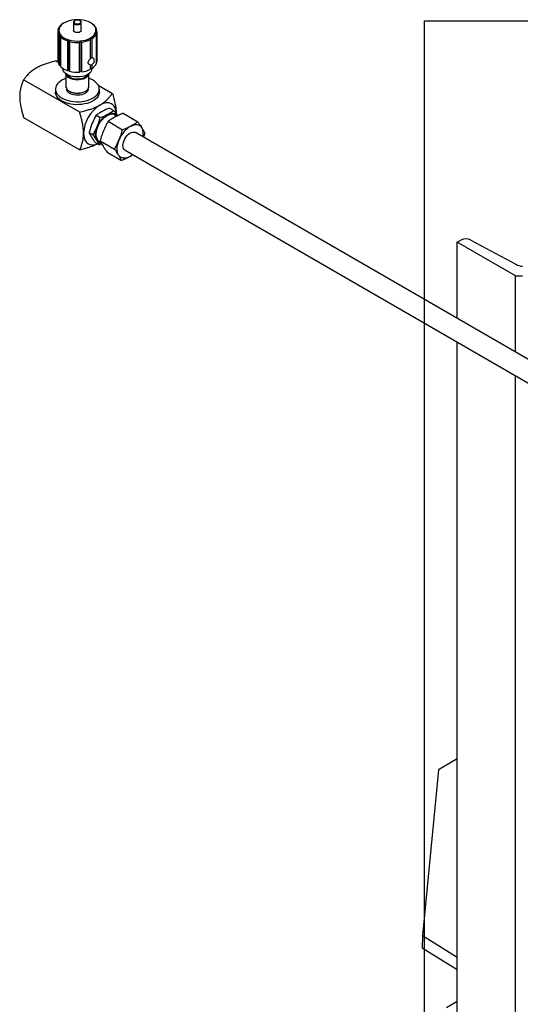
# Model space of a CAD drawing. Header units: millimetres. Extents: x 0 to 25230, y 0 to 17820.
# Tile 17 of 244: x 3117 to 3605, y 11315 to 12274. Entities that reach past the tile are written whole.
import ezdxf

# ---------------------------------------------------------------- set-up
doc = ezdxf.new("R2010")
doc.units = ezdxf.units.MM
doc.linetypes.add('SLD-Sólida', pattern=[0])
doc.layers.add('ATENÇÃO', color=1, linetype='SLD-Sólida')
doc.layers.add('REFERÊNCIAS', color=9, linetype='SLD-Sólida')

msp = doc.modelspace()

# ---------------------------------------------------------------- linework, layer by layer
at = {"color": 7, "linetype": 'SLD-Sólida', "lineweight": 25, "ltscale": 30}
for p, q in [((3154.45, 12262.83), (3154.45, 12233.88)), ((3154.85, 12264.35), (3154.85, 12265.07)), ((3169.65, 12271.41), (3169.65, 12271.36)), ((3169.65, 12271.36), (3169.65, 12263.61)), ((3177.25, 12263.61), (3177.25, 12271.36)), ((3186.88, 12270.59), (3186.21, 12270.97)), ((3189.93, 12268.28), (3189.93, 12268.01)), ((3192.45, 12233.88), (3192.45, 12262.83)), ((3156.12, 12229.39), (3156.12, 12258.33)), ((3156.96, 12257.38), (3156.96, 12228.43)), ((3164, 12224.37), (3164, 12253.31)), ((3165.25, 12224.6), (3165.25, 12254.32)), ((3176.27, 12223.59), (3176.27, 12253.31)), ((3186.21, 12236.1), (3186.21, 12254.71)), ((3187.52, 12255.46), (3187.52, 12236.86)), ((3192.05, 12231.64), (3192.05, 12260.59)), ((3192.34, 12261.65), (3192.34, 12232.7)), ((3165.66, 12252.83), (3165.66, 12223.88)), ((3175.5, 12222.98), (3175.5, 12251.93)), ((3177.33, 12252.09), (3177.33, 12223.15)), ((3152.86, 12233.85), (3154.53, 12232.88)), ((3156.96, 12229.23), (3156.12, 12229.39)), ((3158.95, 12226.79), (3159.35, 12225.24)), ((3165.25, 12224.6), (3164, 12224.37)), ((3165.66, 12223.88), (3165.25, 12224.6)), ((3186.21, 12225.76), (3186.21, 12230.15)), ((3187.52, 12226.52), (3186.21, 12226.52)), ((3187.52, 12230.38), (3187.52, 12226.52)), ((3187.54, 12225.24), (3187.94, 12226.79)), ((3192.34, 12232.7), (3192.05, 12232.58)), ((3175.65, 12183.95), (3121.04, 12215.48)), ((3162.2, 12221.4), (3162.2, 12209.07)), ((3176.27, 12223.59), (3175.5, 12222.98)), ((3177.33, 12223.15), (3176.27, 12223.59)), ((3184.7, 12209.07), (3184.7, 12221.4)), ((3152.07, 12206.45), (3152.07, 12203.59)), ((3162.96, 12206.72), (3162.96, 12206.45)), ((3183.93, 12206.45), (3183.93, 12206.72)), ((3193.81, 12210.21), (3207.47, 12202.32)), ((3194.82, 12203.59), (3194.82, 12206.45)), ((3165.49, 12204.48), (3166.03, 12204.17)), ((3180.86, 12204.17), (3181.4, 12204.48)), ((3204.8, 12187.93), (3208.8, 12185.61)), ((3121.04, 12178.73), (3175.65, 12147.2)), ((3191.74, 12180.99), (3195.75, 12178.67)), ((3218.04, 12182.88), (3232.19, 12174.72)), ((3203.36, 12175.07), (3217.5, 12166.91)), ((3184.77, 12164.21), (3188.78, 12161.89)), ((3187.39, 12158.74), (3188.1, 12158.33)), ((4444.04, 11463.27), (3229.87, 12164.19)), ((3239.03, 12163.65), (3237.75, 12159.64)), ((3190.85, 12154.36), (3194.86, 12152.05)), ((3197.23, 12153.03), (3194.86, 12152.05)), ((3195.51, 12156.19), (3209.66, 12148.03)), ((3202.35, 12145.12), (3216.5, 12136.96)), ((3219.87, 12146.87), (4434.04, 11445.95)), ((3227.59, 12142.41), (3224.37, 12140.56))]:
    msp.add_line(p, q, dxfattribs=at)
at = {"color": 7, "linetype": 'SLD-Sólida', "lineweight": 25, "ltscale": 30, "flags": 128}
for points in [[(3171.11, 12273.12), (3170.48, 12272.61), (3170.17, 12272.01), (3170.22, 12271.38), (3170.61, 12270.8), (3171.31, 12270.32), (3172.25, 12270), (3173.31, 12269.87), (3174.39, 12269.95), (3175.36, 12270.22), (3176.13, 12270.66), (3176.61, 12271.23), (3176.74, 12271.85), (3176.52, 12272.46), (3175.96, 12273), (3175.14, 12273.41), (3174.12, 12273.64), (3173.04, 12273.66), (3172, 12273.48), (3171.11, 12273.12)], [(3169.65, 12271.36), (3169.69, 12271.02), (3170.06, 12270.37), (3170.76, 12269.81), (3171.72, 12269.41), (3172.85, 12269.2), (3174.04, 12269.2), (3175.17, 12269.41), (3176.13, 12269.81), (3176.83, 12270.37), (3177.2, 12271.02), (3177.25, 12271.37)], [(3177.25, 12263.61), (3177.2, 12263.26), (3176.83, 12262.61), (3176.13, 12262.06), (3175.17, 12261.65), (3174.04, 12261.44), (3172.85, 12261.44), (3171.72, 12261.65), (3170.76, 12262.06), (3170.06, 12262.61), (3169.69, 12263.26), (3169.65, 12263.61)], [(3192.45, 12233.88), (3192.43, 12233.42), (3192.34, 12232.7)], [(3187.54, 12225.24), (3187.52, 12225.17), (3187, 12223.91), (3186.14, 12222.72), (3184.98, 12221.62), (3183.52, 12220.64), (3181.82, 12219.8), (3179.92, 12219.12), (3177.85, 12218.63), (3175.68, 12218.33), (3173.45, 12218.23), (3171.22, 12218.33), (3169.04, 12218.63), (3166.98, 12219.12), (3165.07, 12219.8), (3163.37, 12220.64), (3161.92, 12221.62), (3160.75, 12222.72), (3159.89, 12223.91), (3159.37, 12225.17), (3159.35, 12225.24)], [(3158.33, 12215.17), (3156.52, 12213.99), (3154.99, 12212.68), (3153.76, 12211.26), (3152.86, 12209.77), (3152.29, 12208.22), (3152.07, 12206.65), (3152.21, 12205.07), (3152.69, 12203.51), (3153.51, 12202), (3154.66, 12200.57), (3156.11, 12199.23), (3157.86, 12198.01), (3159.85, 12196.93), (3162.07, 12196), (3164.48, 12195.25), (3167.04, 12194.68), (3169.7, 12194.3), (3172.42, 12194.12), (3175.16, 12194.15), (3177.87, 12194.38), (3180.51, 12194.8), (3183.03, 12195.42), (3185.39, 12196.22), (3187.56, 12197.18), (3189.5, 12198.3), (3191.17, 12199.55), (3192.55, 12200.92), (3193.62, 12202.37), (3194.36, 12203.9), (3194.75, 12205.46), (3194.8, 12207.04), (3194.49, 12208.61), (3193.84, 12210.15), (3192.85, 12211.62), (3191.55, 12213.01), (3189.94, 12214.3), (3188.07, 12215.45), (3185.96, 12216.45), (3184.7, 12216.94)], [(3162.2, 12216.94), (3160.39, 12216.22), (3158.33, 12215.17)], [(3184.67, 12221.39), (3184.56, 12220.81), (3184.07, 12219.68), (3183.23, 12218.62), (3182.08, 12217.67), (3180.66, 12216.84), (3179, 12216.18), (3177.16, 12215.7), (3175.21, 12215.42), (3173.19, 12215.34), (3171.19, 12215.47), (3169.26, 12215.8), (3167.46, 12216.33), (3165.86, 12217.04), (3164.5, 12217.9), (3163.42, 12218.88), (3162.67, 12219.96), (3162.27, 12221.1), (3162.22, 12221.39)], [(3163.48, 12220.58), (3163.5, 12220.53), (3164.29, 12219.51), (3165.38, 12218.59), (3166.75, 12217.8), (3168.34, 12217.16), (3170.11, 12216.71), (3172, 12216.46), (3173.93, 12216.41), (3175.85, 12216.56), (3177.68, 12216.91), (3179.37, 12217.46), (3180.86, 12218.17), (3182.1, 12219.03), (3183.04, 12220.01), (3183.42, 12220.58)], [(3162.2, 12209.07), (3162.27, 12208.35), (3162.67, 12207.2), (3163.42, 12206.12), (3164.5, 12205.14), (3165.86, 12204.28), (3167.46, 12203.57), (3169.26, 12203.04), (3171.19, 12202.71), (3173.19, 12202.58), (3175.21, 12202.66), (3177.16, 12202.94), (3179, 12203.42), (3180.66, 12204.09), (3182.08, 12204.91), (3183.23, 12205.87), (3184.07, 12206.93), (3184.56, 12208.06), (3184.7, 12209.07)], [(3183.93, 12206.45), (3183.92, 12206.17), (3183.65, 12205.06), (3183.04, 12204), (3182.1, 12203.03), (3180.86, 12202.17), (3179.37, 12201.45), (3177.68, 12200.91), (3175.85, 12200.56), (3173.93, 12200.4), (3172, 12200.45), (3170.11, 12200.71), (3168.34, 12201.16), (3166.75, 12201.79), (3165.38, 12202.58), (3164.29, 12203.5), (3163.5, 12204.52), (3163.06, 12205.61), (3162.96, 12206.45)], [(3194.82, 12203.59), (3194.75, 12202.6), (3194.36, 12201.04), (3193.62, 12199.52), (3192.55, 12198.06), (3191.17, 12196.69), (3189.5, 12195.44), (3187.56, 12194.32), (3185.39, 12193.36), (3183.03, 12192.56), (3180.51, 12191.94), (3177.87, 12191.52), (3175.16, 12191.29), (3172.42, 12191.27), (3169.7, 12191.44), (3167.04, 12191.82), (3164.48, 12192.39), (3162.07, 12193.14), (3159.85, 12194.07), (3157.86, 12195.15), (3156.11, 12196.37), (3154.66, 12197.71), (3153.51, 12199.14), (3152.69, 12200.65), (3152.21, 12202.21), (3152.07, 12203.59)], [(3211.28, 12181.75), (3211.14, 12184.07), (3210.73, 12186.19), (3210.07, 12188.08), (3209.15, 12189.7), (3207.99, 12191.04), (3206.62, 12192.05), (3205.05, 12192.73), (3203.32, 12193.07), (3201.46, 12193.05), (3199.48, 12192.69), (3197.44, 12191.98), (3195.37, 12190.94)], [(3196, 12155.05), (3195.5, 12155.23), (3194.35, 12155.88), (3193.38, 12156.83), (3192.62, 12158.05), (3192.1, 12159.52), (3191.81, 12161.2), (3191.77, 12163.05), (3191.98, 12165.03), (3192.43, 12167.09), (3193.12, 12169.19), (3194.02, 12171.27), (3195.11, 12173.29), (3196.38, 12175.19), (3197.79, 12176.94), (3199.3, 12178.49), (3200.89, 12179.81), (3202.51, 12180.86), (3204.13, 12181.62), (3205.7, 12182.08), (3207.2, 12182.22), (3208.58, 12182.04), (3209.82, 12181.54), (3210.89, 12180.74), (3211.53, 12179.97)], [(3202.81, 12181.84), (3204.28, 12182.51), (3205.72, 12182.94), (3207.1, 12183.13), (3208.4, 12183.06), (3209.6, 12182.75), (3210.67, 12182.19), (3211.6, 12181.4), (3212.38, 12180.39)], [(3192.35, 12156.67), (3191.75, 12157.88), (3191.33, 12159.28), (3191.1, 12160.83), (3191.06, 12162.52), (3191.21, 12164.31), (3191.56, 12166.17), (3192.09, 12168.07), (3192.79, 12169.98)], [(3225.37, 12170.51), (3227.03, 12171.26), (3228.65, 12171.75), (3230.2, 12171.96), (3231.67, 12171.88), (3233.01, 12171.53), (3234.22, 12170.9), (3235.27, 12170.01), (3236.14, 12168.88)], [(3179.46, 12163.38), (3179.59, 12161.06), (3180, 12158.94), (3180.67, 12157.05), (3181.59, 12155.42), (3182.74, 12154.09), (3184.12, 12153.08), (3185.68, 12152.4), (3187.41, 12152.06), (3189.28, 12152.08), (3191.25, 12152.44), (3193.09, 12153.07)], [(3213.61, 12142.19), (3212.93, 12143.55), (3212.46, 12145.12), (3212.2, 12146.87), (3212.15, 12148.77), (3212.33, 12150.78), (3212.72, 12152.88), (3213.31, 12155.02), (3214.11, 12157.16)], [(3219.87, 12146.87), (3219.79, 12146.92), (3218.95, 12147.65), (3218.33, 12148.66), (3217.94, 12149.92), (3217.8, 12151.38), (3217.92, 12153), (3218.29, 12154.7), (3218.89, 12156.44), (3219.71, 12158.14), (3220.72, 12159.75), (3221.88, 12161.21), (3223.15, 12162.46), (3224.48, 12163.46), (3225.82, 12164.17), (3227.13, 12164.57), (3228.36, 12164.65), (3229.46, 12164.39), (3229.87, 12164.19)], [(3224.37, 12140.56), (3222.71, 12139.8), (3221.09, 12139.32), (3219.54, 12139.11), (3218.08, 12139.18), (3216.73, 12139.53), (3215.52, 12140.16), (3214.48, 12141.05), (3213.61, 12142.19)], [(3227.36, 12142.55), (3226.03, 12141.57), (3224.37, 12140.56)]]:
    msp.add_lwpolyline(points, dxfattribs=at)
at = {"color": 7, "linetype": 'SLD-Sólida', "lineweight": 25, "ltscale": 900}
for centre, radius, start, end in [((3172.44, 12249.36), 24.61, 94.23731, 118.54442), ((3173.45, 12244.1), 29.93, 74.12365, 95.42791), ((3177.49, 12256.6), 16.81, 44.2875, 75.71788), ((3161.49, 12262.86), 7.03, 170.57447, 220.1098), ((3164.7, 12260.93), 10.69, 119.91673, 157.21876), ((3162.19, 12263.62), 6.77, 166.16948, 224.51479), ((3165.22, 12261.86), 10.18, 116.48302, 160.65247), ((3179.75, 12257.97), 14.49, 45.35886, 60.51942), ((3184.71, 12263.59), 6.77, 346.16948, 44.51479), ((3185.4, 12262.8), 7.03, 350.57447, 40.1098), ((3169.12, 12270.32), 17.76, 226.76077, 253.24461), ((3169.4, 12270.62), 16.81, 224.2875, 255.71788), ((3173.44, 12283.11), 29.93, 254.12365, 275.42791), ((3174.45, 12277.85), 24.61, 274.23731, 298.54442), ((3174.54, 12277.98), 26.03, 276.15226, 296.62947), ((3181.67, 12265.35), 10.18, 296.48302, 340.65247), ((3182.19, 12264.73), 10.69, 299.91673, 337.21876), ((3173.43, 12283.53), 31.68, 255.80082, 273.75074), ((3161.65, 12234), 7.2, 180.92056, 219.82918), ((3186.21, 12233.95), 3.8, 255.43225, 0), ((3186.22, 12232.48), 4.57, 73.39028, 90.06734), ((3186.21, 12233.95), 3.8, 0, 46.64181), ((3169.12, 12241.37), 17.76, 226.76077, 253.24461), ((3174.54, 12249.03), 26.03, 276.15226, 296.62947), ((3182.19, 12235.78), 10.69, 299.91673, 337.21876), ((3173.43, 12254.59), 31.68, 255.80082, 273.75074), ((3173.45, 12218.18), 15.85, 242.09921, 297.90079), ((3214, 12161.81), 34.58, 122.60548, 177.39452), ((3215.17, 12161.24), 24.03, 120.97976, 158.67557), ((3239.29, 12147.34), 27.03, 120.97976, 158.67557), ((3223.83, 12162.63), 13.8, 348.48396, 26.92537), ((3197.16, 12159.53), 5.6, 210.76556, 263.94818)]:
    msp.add_arc(centre, radius, start, end, dxfattribs=at)
at = {"color": 7, "linetype": 'SLD-Sólida', "lineweight": 25, "ltscale": 30}
for points, knots in [([(3176.03, 12273.14), (3175.88, 12273.22), (3175.45, 12273.45), (3174.59, 12273.69), (3173.5, 12273.8), (3172.4, 12273.71), (3171.38, 12273.43), (3170.51, 12272.97), (3169.94, 12272.37), (3169.65, 12271.82), (3169.68, 12271.5), (3169.69, 12271.42)], [0, 0, 0, 0, 0.068628, 0.197255, 0.325602, 0.453928, 0.582967, 0.713615, 0.846476, 0.9589, 1, 1, 1, 1]), ([(3177.21, 12271.38), (3177.21, 12271.52), (3177.22, 12271.89), (3176.89, 12272.46), (3176.45, 12272.89), (3176.12, 12273.09), (3176.03, 12273.14)], [0, 0, 0, 0, 0.19735, 0.53272, 0.875876, 1, 1, 1, 1]), ([(3155.62, 12265.24), (3155.42, 12265.01), (3155.07, 12264.61), (3154.72, 12264.2), (3154.56, 12264.02)], [0, 0, 0, 0, 0.55169, 1, 1, 1, 1]), ([(3154.85, 12265.07), (3154.99, 12265.11), (3155.25, 12265.16), (3155.51, 12265.21), (3155.62, 12265.24)], [0, 0, 0, 0, 0.568269, 1, 1, 1, 1]), ([(3160.68, 12270.97), (3160.44, 12270.83), (3160, 12270.58), (3159.57, 12270.32), (3159.37, 12270.2)], [0, 0, 0, 0, 0.55169, 1, 1, 1, 1]), ([(3190.78, 12267.33), (3190.54, 12267.52), (3190.13, 12267.86), (3189.71, 12268.19), (3189.53, 12268.34)], [0, 0, 0, 0, 0.568269, 1, 1, 1, 1]), ([(3189.53, 12268.34), (3189.6, 12268.33), (3189.74, 12268.31), (3189.87, 12268.29), (3189.93, 12268.28)], [0, 0, 0, 0, 0.55169, 1, 1, 1, 1]), ([(3156.12, 12258.33), (3156.35, 12258.44), (3156.77, 12258.62), (3157.18, 12258.8), (3157.36, 12258.88)], [0, 0, 0, 0, 0.5682694, 1, 1, 1, 1]), ([(3157.36, 12258.88), (3157.29, 12258.6), (3157.15, 12258.1), (3157.02, 12257.6), (3156.96, 12257.38)], [0, 0, 0, 0, 0.55169, 1, 1, 1, 1]), ([(3164, 12253.31), (3164.24, 12253.51), (3164.65, 12253.84), (3165.07, 12254.18), (3165.25, 12254.32)], [0, 0, 0, 0, 0.568269, 1, 1, 1, 1]), ([(3165.25, 12254.32), (3165.33, 12254.05), (3165.46, 12253.55), (3165.6, 12253.05), (3165.66, 12252.83)], [0, 0, 0, 0, 0.55169, 1, 1, 1, 1]), ([(3175.5, 12251.93), (3175.64, 12252.19), (3175.9, 12252.65), (3176.16, 12253.12), (3176.27, 12253.31)], [0, 0, 0, 0, 0.568269, 1, 1, 1, 1]), ([(3176.27, 12253.31), (3176.47, 12253.09), (3176.82, 12252.69), (3177.17, 12252.28), (3177.33, 12252.09)], [0, 0, 0, 0, 0.5516899, 1, 1, 1, 1]), ([(3186.21, 12254.71), (3186.21, 12255), (3186.21, 12255.51), (3186.21, 12256.02), (3186.21, 12256.24)], [0, 0, 0, 0, 0.568269, 1, 1, 1, 1]), ([(3186.21, 12256.24), (3186.45, 12256.1), (3186.89, 12255.84), (3187.33, 12255.58), (3187.52, 12255.46)], [0, 0, 0, 0, 0.55169, 1, 1, 1, 1]), ([(3192.05, 12260.59), (3191.9, 12260.85), (3191.64, 12261.32), (3191.39, 12261.78), (3191.27, 12261.98)], [0, 0, 0, 0, 0.568269, 1, 1, 1, 1]), ([(3191.27, 12261.98), (3191.47, 12261.92), (3191.83, 12261.81), (3192.18, 12261.7), (3192.34, 12261.65)], [0, 0, 0, 0, 0.5516899, 1, 1, 1, 1]), ([(3152.86, 12233.85), (3151.21, 12233.43), (3148.13, 12232.67), (3143.9, 12231.42), (3140.05, 12230.1), (3136.43, 12228.63), (3134.23, 12227.44), (3133.14, 12226.86)], [0, 0, 0, 0, 0.231384, 0.432019, 0.611913, 0.808418, 1, 1, 1, 1]), ([(3185.26, 12230.29), (3185.02, 12230.38), (3184.52, 12230.57), (3184.07, 12231.27), (3183.91, 12232.18), (3184.08, 12233.22), (3184.57, 12234.29), (3185.32, 12235.31), (3185.91, 12235.84), (3186.21, 12236.1)], [0, 0, 0, 0, 0.136601, 0.285505, 0.417893, 0.561617, 0.705269, 0.850782, 1, 1, 1, 1]), ([(3187.52, 12236.86), (3187.79, 12236.92), (3188.31, 12237.05), (3188.65, 12236.82), (3188.81, 12236.7)], [0, 0, 0, 0, 0.512167, 1, 1, 1, 1]), ([(3133.14, 12226.86), (3131.86, 12226.05), (3129.22, 12224.39), (3126.5, 12221.92), (3124.37, 12219.68), (3122.68, 12217.67), (3121.6, 12216.24), (3121.04, 12215.48)], [0, 0, 0, 0, 0.244112, 0.50172, 0.650844, 0.815189, 1, 1, 1, 1]), ([(3121.04, 12215.48), (3120.57, 12214.38), (3119.7, 12212.34), (3118.66, 12209.25), (3117.88, 12206.16), (3117.34, 12202.91), (3117.27, 12200.5), (3117.23, 12199.3)], [0, 0, 0, 0, 0.231384, 0.432019, 0.611913, 0.808418, 1, 1, 1, 1]), ([(3117.23, 12199.3), (3117.29, 12197.72), (3117.41, 12194.47), (3118.18, 12189.98), (3119.06, 12186), (3119.95, 12182.5), (3120.66, 12180.04), (3121.04, 12178.73)], [0, 0, 0, 0, 0.244112, 0.50172, 0.650844, 0.815189, 1, 1, 1, 1]), ([(3195.37, 12190.94), (3196.65, 12191.74), (3199.28, 12193.4), (3202.01, 12195.87), (3204.14, 12198.11), (3205.83, 12200.12), (3206.9, 12201.56), (3207.47, 12202.32)], [0, 0, 0, 0, 0.244112, 0.50172, 0.650844, 0.815189, 1, 1, 1, 1]), ([(3207.47, 12202.32), (3207.94, 12200.68), (3208.81, 12197.64), (3209.85, 12193.35), (3210.63, 12189.35), (3211.17, 12185.48), (3211.24, 12182.98), (3211.28, 12181.75)], [0, 0, 0, 0, 0.231384, 0.432019, 0.611913, 0.808418, 1, 1, 1, 1]), ([(3175.65, 12183.95), (3177.3, 12184.36), (3180.38, 12185.13), (3184.61, 12186.37), (3188.46, 12187.69), (3192.08, 12189.16), (3194.28, 12190.35), (3195.37, 12190.94)], [0, 0, 0, 0, 0.231384, 0.432019, 0.611913, 0.808418, 1, 1, 1, 1]), ([(3204.8, 12187.93), (3203.57, 12187.44), (3201.1, 12186.46), (3198.86, 12185.33), (3197.74, 12184.76)], [0, 0, 0, 0, 0.4986801, 1, 1, 1, 1]), ([(3179.46, 12163.38), (3179.4, 12164.96), (3179.28, 12168.21), (3178.51, 12172.7), (3177.63, 12176.68), (3176.74, 12180.18), (3176.03, 12182.64), (3175.65, 12183.95)], [0, 0, 0, 0, 0.244112, 0.50172, 0.650844, 0.815189, 1, 1, 1, 1]), ([(3191.74, 12180.99), (3191.02, 12179.69), (3189.56, 12177.08), (3188.34, 12174.3), (3187.73, 12172.9)], [0, 0, 0, 0, 0.49868, 1, 1, 1, 1]), ([(3197.74, 12184.76), (3196.68, 12184.17), (3194.54, 12182.98), (3192.68, 12181.65), (3191.74, 12180.99)], [0, 0, 0, 0, 0.498456, 1, 1, 1, 1]), ([(3192.79, 12169.98), (3193.35, 12171.39), (3194.47, 12174.23), (3195.32, 12177.19), (3195.75, 12178.67)], [0, 0, 0, 0, 0.498456, 1, 1, 1, 1]), ([(3195.75, 12178.67), (3196.98, 12179.16), (3199.45, 12180.14), (3201.69, 12181.27), (3202.81, 12181.84)], [0, 0, 0, 0, 0.49868, 1, 1, 1, 1]), ([(3202.81, 12181.84), (3203.87, 12182.43), (3206.01, 12183.63), (3207.87, 12184.95), (3208.8, 12185.61)], [0, 0, 0, 0, 0.498456, 1, 1, 1, 1]), ([(3210.17, 12179.28), (3208.97, 12178.62), (3206.57, 12177.28), (3204.43, 12175.81), (3203.36, 12175.07)], [0, 0, 0, 0, 0.498778, 1, 1, 1, 1]), ([(3208.8, 12185.61), (3209.14, 12185.16), (3210.46, 12183.35), (3211.56, 12181.65), (3212.38, 12180.39)], [0, 0, 0, 0, 0.252135, 1, 1, 1, 1]), ([(3218.04, 12182.88), (3216.68, 12182.32), (3213.94, 12181.2), (3211.43, 12179.92), (3210.17, 12179.28)], [0, 0, 0, 0, 0.498953, 1, 1, 1, 1]), ([(3187.73, 12172.9), (3187.17, 12171.49), (3186.06, 12168.65), (3185.2, 12165.69), (3184.77, 12164.21)], [0, 0, 0, 0, 0.498456, 1, 1, 1, 1]), ([(3188.78, 12161.89), (3189.5, 12163.19), (3190.96, 12165.8), (3192.18, 12168.58), (3192.79, 12169.98)], [0, 0, 0, 0, 0.49868, 1, 1, 1, 1]), ([(3203.36, 12175.07), (3202.56, 12173.6), (3200.95, 12170.64), (3199.59, 12167.51), (3198.91, 12165.94)], [0, 0, 0, 0, 0.4989526, 1, 1, 1, 1]), ([(3214.11, 12157.16), (3214.74, 12158.75), (3216, 12161.94), (3217, 12165.25), (3217.5, 12166.91)], [0, 0, 0, 0, 0.498778, 1, 1, 1, 1]), ([(3217.5, 12166.91), (3218.87, 12167.47), (3221.61, 12168.59), (3224.12, 12169.87), (3225.37, 12170.51)], [0, 0, 0, 0, 0.498953, 1, 1, 1, 1]), ([(3225.37, 12170.51), (3226.57, 12171.17), (3228.98, 12172.51), (3231.11, 12173.98), (3232.19, 12174.72)], [0, 0, 0, 0, 0.498778, 1, 1, 1, 1]), ([(3232.19, 12174.72), (3232.55, 12174.21), (3234, 12172.19), (3235.22, 12170.3), (3236.14, 12168.88)], [0, 0, 0, 0, 0.25169, 1, 1, 1, 1]), ([(3236.14, 12168.88), (3236.68, 12167.97), (3237.77, 12166.14), (3238.61, 12164.48), (3239.03, 12163.65)], [0, 0, 0, 0, 0.498778, 1, 1, 1, 1]), ([(3175.65, 12147.2), (3176.12, 12148.3), (3176.99, 12150.34), (3178.03, 12153.43), (3178.81, 12156.52), (3179.35, 12159.77), (3179.42, 12162.19), (3179.46, 12163.38)], [0, 0, 0, 0, 0.231384, 0.432019, 0.611913, 0.808418, 1, 1, 1, 1]), ([(3184.77, 12164.21), (3184.94, 12163.84), (3185.64, 12162.39), (3186.58, 12160.79), (3187.28, 12159.59)], [0, 0, 0, 0, 0.252135, 1, 1, 1, 1]), ([(3187.28, 12159.59), (3187.81, 12158.75), (3188.88, 12157.08), (3190.19, 12155.27), (3190.85, 12154.36)], [0, 0, 0, 0, 0.498456, 1, 1, 1, 1]), ([(3192.35, 12156.67), (3191.53, 12157.93), (3190.43, 12159.62), (3189.11, 12161.44), (3188.78, 12161.89)], [0, 0, 0, 0, 0.747865, 1, 1, 1, 1]), ([(3198.91, 12165.94), (3198.28, 12164.35), (3197.02, 12161.16), (3196.02, 12157.85), (3195.51, 12156.19)], [0, 0, 0, 0, 0.498778, 1, 1, 1, 1]), ([(3209.66, 12148.03), (3210.46, 12149.51), (3212.06, 12152.47), (3213.42, 12155.6), (3214.11, 12157.16)], [0, 0, 0, 0, 0.498953, 1, 1, 1, 1]), ([(3193.11, 12153.06), (3192.44, 12152.71), (3190.28, 12151.6), (3186.81, 12150.36), (3182.94, 12149.13), (3179.46, 12148.15), (3176.97, 12147.53), (3175.65, 12147.2)], [0, 0, 0, 0, 0.132628, 0.428231, 0.599348, 0.787932, 1, 1, 1, 1]), ([(3194.86, 12152.05), (3194.5, 12152.78), (3193.8, 12154.24), (3192.83, 12155.85), (3192.35, 12156.67)], [0, 0, 0, 0, 0.49868, 1, 1, 1, 1]), ([(3195.51, 12156.19), (3195.72, 12155.78), (3196.54, 12154.12), (3197.6, 12152.32), (3198.4, 12150.96)], [0, 0, 0, 0, 0.25169, 1, 1, 1, 1]), ([(3198.4, 12150.96), (3199, 12150.03), (3200.2, 12148.14), (3201.63, 12146.13), (3202.35, 12145.12)], [0, 0, 0, 0, 0.498778, 1, 1, 1, 1]), ([(3213.61, 12142.19), (3212.69, 12143.61), (3211.47, 12145.5), (3210.02, 12147.52), (3209.66, 12148.03)], [0, 0, 0, 0, 0.74831, 1, 1, 1, 1]), ([(3216.5, 12136.96), (3216.08, 12137.79), (3215.24, 12139.45), (3214.15, 12141.28), (3213.61, 12142.19)], [0, 0, 0, 0, 0.4989526, 1, 1, 1, 1]), ([(3224.37, 12140.56), (3223.12, 12139.92), (3220.61, 12138.64), (3217.87, 12137.52), (3216.5, 12136.96)], [0, 0, 0, 0, 0.498778, 1, 1, 1, 1])]:
    msp.add_open_spline(points, degree=3, knots=knots, dxfattribs=at)
at = {"layer": 'ATENÇÃO', "ltscale": 30}
for q in [(4647.49, 12272.87), (3511.01, 10387.26)]:
    msp.add_line((3511.01, 12272.87), q, dxfattribs=at)
at = {"layer": 'REFERÊNCIAS', "linetype": 'SLD-Sólida', "lineweight": 25, "ltscale": 30}
for p, q in [((3543.41, 12057.3), (3546.96, 12059.35)), ((3599.98, 12024.64), (3543.41, 12057.3)), ((3543.41, 11983.19), (3543.41, 12057.3)), ((3556.7, 12059.44), (3600.31, 12035.88)), ((3599.98, 12024.64), (3607.05, 12024.64)), ((3599.98, 11950.54), (3599.98, 12024.64)), ((3543.41, 10941.54), (3543.41, 11960.1)), ((3599.98, 10908.88), (3599.98, 11927.44)), ((3543.41, 11554.19), (3525.16, 11543.66)), ((3525.16, 11543.66), (3509.54, 11382.21)), ((3509.54, 11382.21), (3509.17, 11370.19)), ((3509.54, 11382.21), (3543.41, 11361.29)), ((3509.17, 11370.19), (3543.41, 11349.04)), ((3543.41, 11317.93), (3532.96, 11311.9))]:
    msp.add_line(p, q, dxfattribs=at)
at = {"layer": 'REFERÊNCIAS', "linetype": 'SLD-Sólida', "lineweight": 25, "ltscale": 900}
for centre, radius, start, end in [((3551.92, 12049.74), 10.81, 63.79215, 117.30476), ((3609.15, 12053.18), 19.42, 242.92697, 263.78895)]:
    msp.add_arc(centre, radius, start, end, dxfattribs=at)

doc.saveas('drawing.dxf')
